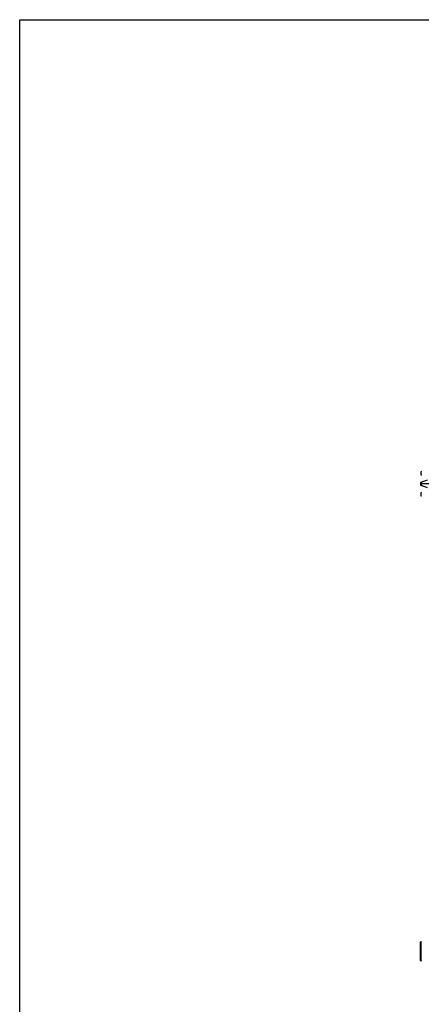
# Model space of a CAD drawing. Header units: millimetres. Extents: x -1616 to 13088, y -27 to 11384.
# Tile 4 of 17: x -1616 to 838, y 5374 to 11384. Entities that reach past the tile are written whole.
import ezdxf

# ---------------------------------------------------------------- set-up
doc = ezdxf.new("R2010")
doc.units = ezdxf.units.MM
doc.header["$LTSCALE"] = 50
doc.linetypes.add('CENTER', pattern=[10.16, 6.35, -1.27, 1.27, -1.27])

msp = doc.modelspace()

# ---------------------------------------------------------------- linework, layer by layer
at = {"color": 7, "linetype": 'Continuous', "lineweight": 25}
for p, q in [((833.8, 8606.6), (837.8, 8604.9)), ((838.7, 8625.6), (834.6, 8624.3)), ((836.8, 8561.8), (832.8, 8560.3)), ((832.8, 8542.5), (836.8, 8541)), ((836.8, 8561.8), (875.4, 8576.1)), ((875.4, 8526.7), (836.8, 8541)), ((837.8, 8497.9), (833.8, 8496.3)), ((834.6, 8478.5), (838.7, 8477.2)), ((836.8, 5758), (832.8, 5754)), ((832.8, 5754), (836.8, 5758)), ((832.8, 5754), (832.8, 5642)), ((832.8, 5642), (832.8, 5754)), ((832.8, 5754), (832.8, 5754)), ((837.8, 5758), (833.8, 5754)), ((834.6, 5754), (833.8, 5754)), ((833.8, 5754), (833.8, 5642)), ((834.6, 5754), (838.7, 5758)), ((834.6, 5642), (834.6, 5754)), ((837.6, 5758), (836.8, 5758)), ((836.8, 5758), (836.8, 5758)), ((832.8, 5642), (836.8, 5638)), ((836.8, 5638), (832.8, 5642)), ((832.8, 5642), (832.8, 5642)), ((833.8, 5642), (837.8, 5638)), ((834.6, 5642), (833.8, 5642)), ((838.7, 5638), (834.6, 5642)), ((837.5, 5638), (836.8, 5638)), ((836.8, 5638), (836.8, 5638))]:
    msp.add_line(p, q, dxfattribs=at)
at = {"linetype": 'CENTER', "ltscale": 0.35}
msp.add_line((3794.7, 8551.4), (826.9, 8551.4), dxfattribs=at)
at = {"lineweight": 25}
msp.add_lwpolyline([(-1616.4, 11384.2), (13088.3, 11384.2), (13088.3, -27.1), (-1616.4, -27.1)], close=True, dxfattribs=at)
at = {"color": 7, "linetype": 'Continuous', "lineweight": 25}
for radius, start, end in [(1478, 177.17301, 177.86147), (1478, 179.65577, 180.34423), (1474, 179.59698, 180.40302), (1478, 182.13853, 182.82699)]:
    msp.add_arc((2310.8, 8551.4), radius, start, end, dxfattribs=at)

doc.saveas('drawing.dxf')
